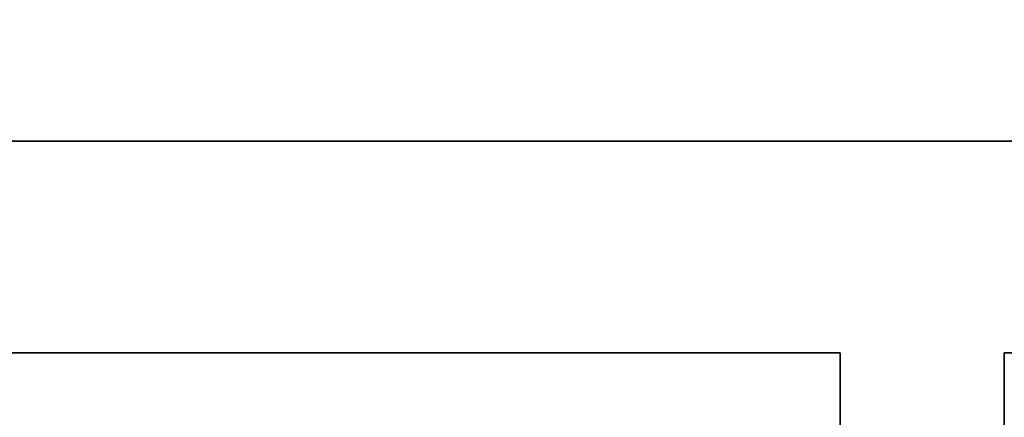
# Model space of a CAD drawing. Extents: x -1299 to -1246.9, y 2743.7 to 2747.9.
# Tile 229 of 256: x -1265.0293 to -1264.9921, y 2746.926 to 2746.941. Entities that reach past the tile are written whole.
import ezdxf

# ---------------------------------------------------------------- set-up
doc = ezdxf.new("R2010")
doc.units = 0
doc.header["$LTSCALE"] = 150
doc.header["$MEASUREMENT"] = 0
doc.layers.add('3DFACE_BOLT', color=7, linetype='CONTINUOUS')
doc.layers.add('3DFACE_SHAPE', color=7, linetype='CONTINUOUS')

msp = doc.modelspace()

# ---------------------------------------------------------------- linework, layer by layer
at = {"layer": '3DFACE_BOLT', "color": 1}
for points, invisible_edges in [([(-1265.027827, 2746.928449, 0.065528), (-1265.028219, 2746.928449, 0.068), (-1265.027827, 2746.978449, 0.065528)], 14), ([(-1265.027827, 2746.978449, 0.065528), (-1265.028219, 2746.928449, 0.068), (-1265.028219, 2746.978449, 0.068)], 3), ([(-1265.028219, 2746.928449, 0.068), (-1265.027827, 2746.928449, 0.070472), (-1265.028219, 2746.978449, 0.068)], 14), ([(-1265.028219, 2746.978449, 0.068), (-1265.027827, 2746.928449, 0.070472), (-1265.027827, 2746.978449, 0.070472)], 3), ([(-1265.027827, 2746.928449, 0.135528), (-1265.028219, 2746.928449, 0.138), (-1265.027827, 2746.978449, 0.135528)], 14), ([(-1265.027827, 2746.978449, 0.135528), (-1265.028219, 2746.928449, 0.138), (-1265.028219, 2746.978449, 0.138)], 3), ([(-1265.028219, 2746.928449, 0.138), (-1265.027827, 2746.928449, 0.140472), (-1265.028219, 2746.978449, 0.138)], 14), ([(-1265.028219, 2746.978449, 0.138), (-1265.027827, 2746.928449, 0.140472), (-1265.027827, 2746.978449, 0.140472)], 3), ([(-1265.026691, 2746.928449, 0.063298), (-1265.027827, 2746.928449, 0.065528), (-1265.026691, 2746.978449, 0.063298)], 14), ([(-1265.026691, 2746.978449, 0.063298), (-1265.027827, 2746.928449, 0.065528), (-1265.027827, 2746.978449, 0.065528)], 3), ([(-1265.027827, 2746.928449, 0.070472), (-1265.026691, 2746.928449, 0.072702), (-1265.027827, 2746.978449, 0.070472)], 14), ([(-1265.027827, 2746.978449, 0.070472), (-1265.026691, 2746.928449, 0.072702), (-1265.026691, 2746.978449, 0.072702)], 3), ([(-1265.026691, 2746.928449, 0.133298), (-1265.027827, 2746.928449, 0.135528), (-1265.026691, 2746.978449, 0.133298)], 14), ([(-1265.026691, 2746.978449, 0.133298), (-1265.027827, 2746.928449, 0.135528), (-1265.027827, 2746.978449, 0.135528)], 3), ([(-1265.027827, 2746.928449, 0.140472), (-1265.026691, 2746.928449, 0.142702), (-1265.027827, 2746.978449, 0.140472)], 14), ([(-1265.027827, 2746.978449, 0.140472), (-1265.026691, 2746.928449, 0.142702), (-1265.026691, 2746.978449, 0.142702)], 3), ([(-1265.024921, 2746.928449, 0.061528), (-1265.026691, 2746.928449, 0.063298), (-1265.024921, 2746.978449, 0.061528)], 14), ([(-1265.024921, 2746.978449, 0.061528), (-1265.026691, 2746.928449, 0.063298), (-1265.026691, 2746.978449, 0.063298)], 3), ([(-1265.026691, 2746.928449, 0.072702), (-1265.024921, 2746.928449, 0.074472), (-1265.026691, 2746.978449, 0.072702)], 14), ([(-1265.026691, 2746.978449, 0.072702), (-1265.024921, 2746.928449, 0.074472), (-1265.024921, 2746.978449, 0.074472)], 3), ([(-1265.024921, 2746.928449, 0.131528), (-1265.026691, 2746.928449, 0.133298), (-1265.024921, 2746.978449, 0.131528)], 14), ([(-1265.024921, 2746.978449, 0.131528), (-1265.026691, 2746.928449, 0.133298), (-1265.026691, 2746.978449, 0.133298)], 3), ([(-1265.026691, 2746.928449, 0.142702), (-1265.024921, 2746.928449, 0.144472), (-1265.026691, 2746.978449, 0.142702)], 14), ([(-1265.026691, 2746.978449, 0.142702), (-1265.024921, 2746.928449, 0.144472), (-1265.024921, 2746.978449, 0.144472)], 3), ([(-1265.022691, 2746.928449, 0.060392), (-1265.024921, 2746.928449, 0.061528), (-1265.022691, 2746.978449, 0.060392)], 14), ([(-1265.022691, 2746.978449, 0.060392), (-1265.024921, 2746.928449, 0.061528), (-1265.024921, 2746.978449, 0.061528)], 3), ([(-1265.024921, 2746.928449, 0.074472), (-1265.022691, 2746.928449, 0.075608), (-1265.024921, 2746.978449, 0.074472)], 14), ([(-1265.024921, 2746.978449, 0.074472), (-1265.022691, 2746.928449, 0.075608), (-1265.022691, 2746.978449, 0.075608)], 3), ([(-1265.022691, 2746.928449, 0.130392), (-1265.024921, 2746.928449, 0.131528), (-1265.022691, 2746.978449, 0.130392)], 14), ([(-1265.022691, 2746.978449, 0.130392), (-1265.024921, 2746.928449, 0.131528), (-1265.024921, 2746.978449, 0.131528)], 3), ([(-1265.024921, 2746.928449, 0.144472), (-1265.022691, 2746.928449, 0.145608), (-1265.024921, 2746.978449, 0.144472)], 14), ([(-1265.024921, 2746.978449, 0.144472), (-1265.022691, 2746.928449, 0.145608), (-1265.022691, 2746.978449, 0.145608)], 3), ([(-1265.020219, 2746.928449, 0.06), (-1265.022691, 2746.928449, 0.060392), (-1265.020219, 2746.978449, 0.06)], 14), ([(-1265.020219, 2746.978449, 0.06), (-1265.022691, 2746.928449, 0.060392), (-1265.022691, 2746.978449, 0.060392)], 3), ([(-1265.022691, 2746.928449, 0.075608), (-1265.020219, 2746.928449, 0.076), (-1265.022691, 2746.978449, 0.075608)], 14), ([(-1265.022691, 2746.978449, 0.075608), (-1265.020219, 2746.928449, 0.076), (-1265.020219, 2746.978449, 0.076)], 3), ([(-1265.020219, 2746.928449, 0.13), (-1265.022691, 2746.928449, 0.130392), (-1265.020219, 2746.978449, 0.13)], 14), ([(-1265.020219, 2746.978449, 0.13), (-1265.022691, 2746.928449, 0.130392), (-1265.022691, 2746.978449, 0.130392)], 3), ([(-1265.022691, 2746.928449, 0.145608), (-1265.020219, 2746.928449, 0.146), (-1265.022691, 2746.978449, 0.145608)], 14), ([(-1265.022691, 2746.978449, 0.145608), (-1265.020219, 2746.928449, 0.146), (-1265.020219, 2746.978449, 0.146)], 3), ([(-1265.017747, 2746.928449, 0.060392), (-1265.020219, 2746.928449, 0.06), (-1265.017747, 2746.978449, 0.060392)], 14), ([(-1265.017747, 2746.978449, 0.060392), (-1265.020219, 2746.928449, 0.06), (-1265.020219, 2746.978449, 0.06)], 3), ([(-1265.020219, 2746.928449, 0.076), (-1265.017747, 2746.928449, 0.075608), (-1265.020219, 2746.978449, 0.076)], 14), ([(-1265.020219, 2746.978449, 0.076), (-1265.017747, 2746.928449, 0.075608), (-1265.017747, 2746.978449, 0.075608)], 3), ([(-1265.017747, 2746.928449, 0.130392), (-1265.020219, 2746.928449, 0.13), (-1265.017747, 2746.978449, 0.130392)], 14), ([(-1265.017747, 2746.978449, 0.130392), (-1265.020219, 2746.928449, 0.13), (-1265.020219, 2746.978449, 0.13)], 3), ([(-1265.020219, 2746.928449, 0.146), (-1265.017747, 2746.928449, 0.145608), (-1265.020219, 2746.978449, 0.146)], 14), ([(-1265.020219, 2746.978449, 0.146), (-1265.017747, 2746.928449, 0.145608), (-1265.017747, 2746.978449, 0.145608)], 3), ([(-1265.015516, 2746.928449, 0.061528), (-1265.017747, 2746.928449, 0.060392), (-1265.015516, 2746.978449, 0.061528)], 14), ([(-1265.015516, 2746.978449, 0.061528), (-1265.017747, 2746.928449, 0.060392), (-1265.017747, 2746.978449, 0.060392)], 3), ([(-1265.017747, 2746.928449, 0.075608), (-1265.015516, 2746.928449, 0.074472), (-1265.017747, 2746.978449, 0.075608)], 14), ([(-1265.017747, 2746.978449, 0.075608), (-1265.015516, 2746.928449, 0.074472), (-1265.015516, 2746.978449, 0.074472)], 3), ([(-1265.015516, 2746.928449, 0.131528), (-1265.017747, 2746.928449, 0.130392), (-1265.015516, 2746.978449, 0.131528)], 14), ([(-1265.015516, 2746.978449, 0.131528), (-1265.017747, 2746.928449, 0.130392), (-1265.017747, 2746.978449, 0.130392)], 3), ([(-1265.017747, 2746.928449, 0.145608), (-1265.015516, 2746.928449, 0.144472), (-1265.017747, 2746.978449, 0.145608)], 14), ([(-1265.017747, 2746.978449, 0.145608), (-1265.015516, 2746.928449, 0.144472), (-1265.015516, 2746.978449, 0.144472)], 3), ([(-1265.013747, 2746.928449, 0.063298), (-1265.015516, 2746.928449, 0.061528), (-1265.013747, 2746.978449, 0.063298)], 14), ([(-1265.013747, 2746.978449, 0.063298), (-1265.015516, 2746.928449, 0.061528), (-1265.015516, 2746.978449, 0.061528)], 3), ([(-1265.015516, 2746.928449, 0.074472), (-1265.013747, 2746.928449, 0.072702), (-1265.015516, 2746.978449, 0.074472)], 14), ([(-1265.015516, 2746.978449, 0.074472), (-1265.013747, 2746.928449, 0.072702), (-1265.013747, 2746.978449, 0.072702)], 3), ([(-1265.013747, 2746.928449, 0.133298), (-1265.015516, 2746.928449, 0.131528), (-1265.013747, 2746.978449, 0.133298)], 14), ([(-1265.013747, 2746.978449, 0.133298), (-1265.015516, 2746.928449, 0.131528), (-1265.015516, 2746.978449, 0.131528)], 3), ([(-1265.015516, 2746.928449, 0.144472), (-1265.013747, 2746.928449, 0.142702), (-1265.015516, 2746.978449, 0.144472)], 14), ([(-1265.015516, 2746.978449, 0.144472), (-1265.013747, 2746.928449, 0.142702), (-1265.013747, 2746.978449, 0.142702)], 3), ([(-1265.01261, 2746.928449, 0.065528), (-1265.013747, 2746.928449, 0.063298), (-1265.01261, 2746.978449, 0.065528)], 14), ([(-1265.01261, 2746.978449, 0.065528), (-1265.013747, 2746.928449, 0.063298), (-1265.013747, 2746.978449, 0.063298)], 3), ([(-1265.013747, 2746.928449, 0.072702), (-1265.01261, 2746.928449, 0.070472), (-1265.013747, 2746.978449, 0.072702)], 14), ([(-1265.013747, 2746.978449, 0.072702), (-1265.01261, 2746.928449, 0.070472), (-1265.01261, 2746.978449, 0.070472)], 3), ([(-1265.01261, 2746.928449, 0.135528), (-1265.013747, 2746.928449, 0.133298), (-1265.01261, 2746.978449, 0.135528)], 14), ([(-1265.01261, 2746.978449, 0.135528), (-1265.013747, 2746.928449, 0.133298), (-1265.013747, 2746.978449, 0.133298)], 3), ([(-1265.013747, 2746.928449, 0.142702), (-1265.01261, 2746.928449, 0.140472), (-1265.013747, 2746.978449, 0.142702)], 14), ([(-1265.013747, 2746.978449, 0.142702), (-1265.01261, 2746.928449, 0.140472), (-1265.01261, 2746.978449, 0.140472)], 3), ([(-1265.012219, 2746.928449, 0.068), (-1265.01261, 2746.928449, 0.065528), (-1265.012219, 2746.978449, 0.068)], 14), ([(-1265.012219, 2746.978449, 0.068), (-1265.01261, 2746.928449, 0.065528), (-1265.01261, 2746.978449, 0.065528)], 3), ([(-1265.01261, 2746.928449, 0.070472), (-1265.012219, 2746.928449, 0.068), (-1265.01261, 2746.978449, 0.070472)], 14), ([(-1265.01261, 2746.978449, 0.070472), (-1265.012219, 2746.928449, 0.068), (-1265.012219, 2746.978449, 0.068)], 3), ([(-1265.012219, 2746.928449, 0.138), (-1265.01261, 2746.928449, 0.135528), (-1265.012219, 2746.978449, 0.138)], 14), ([(-1265.012219, 2746.978449, 0.138), (-1265.01261, 2746.928449, 0.135528), (-1265.01261, 2746.978449, 0.135528)], 3), ([(-1265.01261, 2746.928449, 0.140472), (-1265.012219, 2746.928449, 0.138), (-1265.01261, 2746.978449, 0.140472)], 14), ([(-1265.01261, 2746.978449, 0.140472), (-1265.012219, 2746.928449, 0.138), (-1265.012219, 2746.978449, 0.138)], 3), ([(-1265.026906, 2746.918449, 0.056417), (-1265.033594, 2746.918449, 0.068), (-1265.026906, 2746.928449, 0.056417)], 14), ([(-1265.026906, 2746.928449, 0.056417), (-1265.033594, 2746.918449, 0.068), (-1265.033594, 2746.928449, 0.068)], 3), ([(-1265.033594, 2746.918449, 0.068), (-1265.026906, 2746.918449, 0.079583), (-1265.033594, 2746.928449, 0.068)], 14), ([(-1265.033594, 2746.928449, 0.068), (-1265.026906, 2746.918449, 0.079583), (-1265.026906, 2746.928449, 0.079583)], 3), ([(-1265.026906, 2746.928449, 0.056417), (-1265.033594, 2746.928449, 0.068), (-1265.026906, 2746.928449, 0.079583)], 12), ([(-1265.026906, 2746.918449, 0.126417), (-1265.033594, 2746.918449, 0.138), (-1265.026906, 2746.928449, 0.126417)], 14), ([(-1265.026906, 2746.928449, 0.126417), (-1265.033594, 2746.918449, 0.138), (-1265.033594, 2746.928449, 0.138)], 3), ([(-1265.033594, 2746.918449, 0.138), (-1265.026906, 2746.918449, 0.149583), (-1265.033594, 2746.928449, 0.138)], 14), ([(-1265.033594, 2746.928449, 0.138), (-1265.026906, 2746.918449, 0.149583), (-1265.026906, 2746.928449, 0.149583)], 3), ([(-1265.026906, 2746.928449, 0.126417), (-1265.033594, 2746.928449, 0.138), (-1265.026906, 2746.928449, 0.149583)], 12), ([(-1265.027827, 2746.928449, 0.070472), (-1265.028219, 2746.928449, 0.068), (-1265.027827, 2746.928449, 0.065528)], 12), ([(-1265.027827, 2746.928449, 0.140472), (-1265.028219, 2746.928449, 0.138), (-1265.027827, 2746.928449, 0.135528)], 12), ([(-1265.026691, 2746.928449, 0.072702), (-1265.027827, 2746.928449, 0.070472), (-1265.026691, 2746.928449, 0.063298)], 14), ([(-1265.026691, 2746.928449, 0.063298), (-1265.027827, 2746.928449, 0.070472), (-1265.027827, 2746.928449, 0.065528)], 3), ([(-1265.026691, 2746.928449, 0.142702), (-1265.027827, 2746.928449, 0.140472), (-1265.026691, 2746.928449, 0.133298)], 14), ([(-1265.026691, 2746.928449, 0.133298), (-1265.027827, 2746.928449, 0.140472), (-1265.027827, 2746.928449, 0.135528)], 3), ([(-1265.013531, 2746.918449, 0.056417), (-1265.026906, 2746.918449, 0.056417), (-1265.013531, 2746.928449, 0.056417)], 14), ([(-1265.013531, 2746.928449, 0.056417), (-1265.026906, 2746.918449, 0.056417), (-1265.026906, 2746.928449, 0.056417)], 3), ([(-1265.026906, 2746.918449, 0.079583), (-1265.013531, 2746.918449, 0.079583), (-1265.026906, 2746.928449, 0.079583)], 14), ([(-1265.026906, 2746.928449, 0.079583), (-1265.013531, 2746.918449, 0.079583), (-1265.013531, 2746.928449, 0.079583)], 3), ([(-1265.013531, 2746.928449, 0.056417), (-1265.026906, 2746.928449, 0.056417), (-1265.013531, 2746.928449, 0.079583)], 14), ([(-1265.013531, 2746.928449, 0.079583), (-1265.026906, 2746.928449, 0.056417), (-1265.026906, 2746.928449, 0.079583)], 3), ([(-1265.013531, 2746.918449, 0.126417), (-1265.026906, 2746.918449, 0.126417), (-1265.013531, 2746.928449, 0.126417)], 14), ([(-1265.013531, 2746.928449, 0.126417), (-1265.026906, 2746.918449, 0.126417), (-1265.026906, 2746.928449, 0.126417)], 3), ([(-1265.026906, 2746.918449, 0.149583), (-1265.013531, 2746.918449, 0.149583), (-1265.026906, 2746.928449, 0.149583)], 14), ([(-1265.026906, 2746.928449, 0.149583), (-1265.013531, 2746.918449, 0.149583), (-1265.013531, 2746.928449, 0.149583)], 3), ([(-1265.013531, 2746.928449, 0.126417), (-1265.026906, 2746.928449, 0.126417), (-1265.013531, 2746.928449, 0.149583)], 14), ([(-1265.013531, 2746.928449, 0.149583), (-1265.026906, 2746.928449, 0.126417), (-1265.026906, 2746.928449, 0.149583)], 3), ([(-1265.024921, 2746.928449, 0.074472), (-1265.026691, 2746.928449, 0.072702), (-1265.024921, 2746.928449, 0.061528)], 14), ([(-1265.024921, 2746.928449, 0.061528), (-1265.026691, 2746.928449, 0.072702), (-1265.026691, 2746.928449, 0.063298)], 3), ([(-1265.024921, 2746.928449, 0.144472), (-1265.026691, 2746.928449, 0.142702), (-1265.024921, 2746.928449, 0.131528)], 14), ([(-1265.024921, 2746.928449, 0.131528), (-1265.026691, 2746.928449, 0.142702), (-1265.026691, 2746.928449, 0.133298)], 3), ([(-1265.022691, 2746.928449, 0.075608), (-1265.024921, 2746.928449, 0.074472), (-1265.022691, 2746.928449, 0.060392)], 14), ([(-1265.022691, 2746.928449, 0.060392), (-1265.024921, 2746.928449, 0.074472), (-1265.024921, 2746.928449, 0.061528)], 3), ([(-1265.022691, 2746.928449, 0.145608), (-1265.024921, 2746.928449, 0.144472), (-1265.022691, 2746.928449, 0.130392)], 14), ([(-1265.022691, 2746.928449, 0.130392), (-1265.024921, 2746.928449, 0.144472), (-1265.024921, 2746.928449, 0.131528)], 3), ([(-1265.020219, 2746.928449, 0.076), (-1265.022691, 2746.928449, 0.075608), (-1265.020219, 2746.928449, 0.06)], 14), ([(-1265.020219, 2746.928449, 0.06), (-1265.022691, 2746.928449, 0.075608), (-1265.022691, 2746.928449, 0.060392)], 3), ([(-1265.020219, 2746.928449, 0.146), (-1265.022691, 2746.928449, 0.145608), (-1265.020219, 2746.928449, 0.13)], 14), ([(-1265.020219, 2746.928449, 0.13), (-1265.022691, 2746.928449, 0.145608), (-1265.022691, 2746.928449, 0.130392)], 3), ([(-1265.017747, 2746.928449, 0.075608), (-1265.020219, 2746.928449, 0.076), (-1265.017747, 2746.928449, 0.060392)], 14), ([(-1265.017747, 2746.928449, 0.060392), (-1265.020219, 2746.928449, 0.076), (-1265.020219, 2746.928449, 0.06)], 3), ([(-1265.017747, 2746.928449, 0.145608), (-1265.020219, 2746.928449, 0.146), (-1265.017747, 2746.928449, 0.130392)], 14), ([(-1265.017747, 2746.928449, 0.130392), (-1265.020219, 2746.928449, 0.146), (-1265.020219, 2746.928449, 0.13)], 3), ([(-1265.015516, 2746.928449, 0.074472), (-1265.017747, 2746.928449, 0.075608), (-1265.015516, 2746.928449, 0.061528)], 14), ([(-1265.015516, 2746.928449, 0.061528), (-1265.017747, 2746.928449, 0.075608), (-1265.017747, 2746.928449, 0.060392)], 3), ([(-1265.015516, 2746.928449, 0.144472), (-1265.017747, 2746.928449, 0.145608), (-1265.015516, 2746.928449, 0.131528)], 14), ([(-1265.015516, 2746.928449, 0.131528), (-1265.017747, 2746.928449, 0.145608), (-1265.017747, 2746.928449, 0.130392)], 3), ([(-1265.013747, 2746.928449, 0.072702), (-1265.015516, 2746.928449, 0.074472), (-1265.013747, 2746.928449, 0.063298)], 14), ([(-1265.013747, 2746.928449, 0.063298), (-1265.015516, 2746.928449, 0.074472), (-1265.015516, 2746.928449, 0.061528)], 3), ([(-1265.013747, 2746.928449, 0.142702), (-1265.015516, 2746.928449, 0.144472), (-1265.013747, 2746.928449, 0.133298)], 14), ([(-1265.013747, 2746.928449, 0.133298), (-1265.015516, 2746.928449, 0.144472), (-1265.015516, 2746.928449, 0.131528)], 3), ([(-1265.01261, 2746.928449, 0.070472), (-1265.013747, 2746.928449, 0.072702), (-1265.01261, 2746.928449, 0.065528)], 14), ([(-1265.01261, 2746.928449, 0.065528), (-1265.013747, 2746.928449, 0.072702), (-1265.013747, 2746.928449, 0.063298)], 3), ([(-1265.01261, 2746.928449, 0.140472), (-1265.013747, 2746.928449, 0.142702), (-1265.01261, 2746.928449, 0.135528)], 14), ([(-1265.01261, 2746.928449, 0.135528), (-1265.013747, 2746.928449, 0.142702), (-1265.013747, 2746.928449, 0.133298)], 3), ([(-1265.006844, 2746.918449, 0.068), (-1265.013531, 2746.918449, 0.056417), (-1265.006844, 2746.928449, 0.068)], 14), ([(-1265.006844, 2746.928449, 0.068), (-1265.013531, 2746.918449, 0.056417), (-1265.013531, 2746.928449, 0.056417)], 3), ([(-1265.013531, 2746.918449, 0.079583), (-1265.006844, 2746.918449, 0.068), (-1265.013531, 2746.928449, 0.079583)], 14), ([(-1265.013531, 2746.928449, 0.079583), (-1265.006844, 2746.918449, 0.068), (-1265.006844, 2746.928449, 0.068)], 3), ([(-1265.006844, 2746.928449, 0.068), (-1265.013531, 2746.928449, 0.056417), (-1265.013531, 2746.928449, 0.079583)], 2), ([(-1265.006844, 2746.918449, 0.138), (-1265.013531, 2746.918449, 0.126417), (-1265.006844, 2746.928449, 0.138)], 14), ([(-1265.006844, 2746.928449, 0.138), (-1265.013531, 2746.918449, 0.126417), (-1265.013531, 2746.928449, 0.126417)], 3), ([(-1265.013531, 2746.918449, 0.149583), (-1265.006844, 2746.918449, 0.138), (-1265.013531, 2746.928449, 0.149583)], 14), ([(-1265.013531, 2746.928449, 0.149583), (-1265.006844, 2746.918449, 0.138), (-1265.006844, 2746.928449, 0.138)], 3), ([(-1265.006844, 2746.928449, 0.138), (-1265.013531, 2746.928449, 0.126417), (-1265.013531, 2746.928449, 0.149583)], 2), ([(-1265.012219, 2746.928449, 0.068), (-1265.01261, 2746.928449, 0.070472), (-1265.01261, 2746.928449, 0.065528)], 2), ([(-1265.012219, 2746.928449, 0.138), (-1265.01261, 2746.928449, 0.140472), (-1265.01261, 2746.928449, 0.135528)], 2)]:
    msp.add_3dface(points, dxfattribs=dict(at, invisible_edges=invisible_edges))
at = {"layer": '3DFACE_SHAPE', "color": 13}
for points, invisible_edges in [([(-1265.020219, 2746.936449, 0.206), (-1265.026229, 2746.936449, 0.14401), (-1265.046219, 2746.936449, 0.206)], 15), ([(-1265.026229, 2746.936449, 0.14401), (-1265.028719, 2746.936449, 0.138), (-1265.046219, 2746.936449, 0.206)], 14), ([(-1265.046219, 2746.936449, 0.206), (-1265.028719, 2746.936449, 0.138), (-1265.046219, 2746.936449, -2.8)], 3), ([(-1265.028719, 2746.936449, 0.068), (-1265.046219, 2746.936449, -2.8), (-1265.028719, 2746.936449, 0.138)], 15), ([(-1265.028719, 2746.936449, 0.068), (-1265.026229, 2746.936449, 0.06199), (-1265.046219, 2746.936449, -2.8)], 14), ([(-1265.026229, 2746.936449, 0.06199), (-1265.020219, 2746.936449, 0.0595), (-1265.046219, 2746.936449, -2.8)], 14), ([(-1265.014208, 2746.936449, 0.06199), (-1265.046219, 2746.936449, -2.8), (-1265.020219, 2746.936449, 0.0595)], 3), ([(-1264.970219, 2746.936449, 0.0595), (-1265.046219, 2746.936449, -2.8), (-1265.014208, 2746.936449, 0.06199)], 15), ([(-1264.944219, 2746.936449, -2.8), (-1265.046219, 2746.936449, -2.8), (-1264.970219, 2746.936449, 0.0595)], 14), ([(-1265.046219, 2746.928449, 0.206), (-1264.998319, 2746.928449, 0.206), (-1265.046219, 2746.936449, 0.206)], 2), ([(-1264.998319, 2746.928449, 0.206), (-1264.992119, 2746.928449, 0.206), (-1265.046219, 2746.936449, 0.206)], 15), ([(-1265.046219, 2746.936449, 0.206), (-1264.992119, 2746.928449, 0.206), (-1265.020219, 2746.936449, 0.206)], 3), ([(-1265.046219, 2746.928449, -2.8), (-1265.046219, 2746.936449, -2.8), (-1264.998319, 2746.928449, -2.8)], 2), ([(-1265.046219, 2746.936449, -2.8), (-1264.944219, 2746.936449, -2.8), (-1264.998319, 2746.928449, -2.8)], 14), ([(-1265.026229, 2746.936449, 0.07401), (-1265.028719, 2746.936449, 0.068), (-1265.026229, 2746.936449, 0.13199)], 14), ([(-1265.026229, 2746.936449, 0.13199), (-1265.028719, 2746.936449, 0.068), (-1265.028719, 2746.936449, 0.138)], 3), ([(-1265.026229, 2746.928449, 0.06199), (-1265.026229, 2746.936449, 0.06199), (-1265.028719, 2746.928449, 0.068)], 3), ([(-1265.026229, 2746.936449, 0.06199), (-1265.028719, 2746.936449, 0.068), (-1265.028719, 2746.928449, 0.068)], 14), ([(-1265.028719, 2746.928449, 0.068), (-1265.028719, 2746.936449, 0.068), (-1265.026229, 2746.928449, 0.07401)], 3), ([(-1265.028719, 2746.936449, 0.068), (-1265.026229, 2746.936449, 0.07401), (-1265.026229, 2746.928449, 0.07401)], 14), ([(-1265.026229, 2746.928449, 0.13199), (-1265.026229, 2746.936449, 0.13199), (-1265.028719, 2746.928449, 0.138)], 3), ([(-1265.026229, 2746.936449, 0.13199), (-1265.028719, 2746.936449, 0.138), (-1265.028719, 2746.928449, 0.138)], 14), ([(-1265.028719, 2746.928449, 0.138), (-1265.028719, 2746.936449, 0.138), (-1265.026229, 2746.928449, 0.14401)], 3), ([(-1265.028719, 2746.936449, 0.138), (-1265.026229, 2746.936449, 0.14401), (-1265.026229, 2746.928449, 0.14401)], 14), ([(-1265.020219, 2746.936449, 0.1465), (-1265.026229, 2746.936449, 0.14401), (-1265.020219, 2746.936449, 0.206)], 14), ([(-1265.026229, 2746.936449, 0.13199), (-1265.020219, 2746.936449, 0.1295), (-1265.026229, 2746.936449, 0.07401)], 14), ([(-1265.020219, 2746.936449, 0.1295), (-1265.020219, 2746.936449, 0.0765), (-1265.026229, 2746.936449, 0.07401)], 13), ([(-1265.020219, 2746.928449, 0.0595), (-1265.020219, 2746.936449, 0.0595), (-1265.026229, 2746.928449, 0.06199)], 3), ([(-1265.020219, 2746.936449, 0.0595), (-1265.026229, 2746.936449, 0.06199), (-1265.026229, 2746.928449, 0.06199)], 14), ([(-1265.026229, 2746.928449, 0.07401), (-1265.026229, 2746.936449, 0.07401), (-1265.020219, 2746.928449, 0.0765)], 3), ([(-1265.026229, 2746.936449, 0.07401), (-1265.020219, 2746.936449, 0.0765), (-1265.020219, 2746.928449, 0.0765)], 14), ([(-1265.020219, 2746.928449, 0.1295), (-1265.020219, 2746.936449, 0.1295), (-1265.026229, 2746.928449, 0.13199)], 3), ([(-1265.020219, 2746.936449, 0.1295), (-1265.026229, 2746.936449, 0.13199), (-1265.026229, 2746.928449, 0.13199)], 14), ([(-1265.026229, 2746.928449, 0.14401), (-1265.026229, 2746.936449, 0.14401), (-1265.020219, 2746.928449, 0.1465)], 3), ([(-1265.026229, 2746.936449, 0.14401), (-1265.020219, 2746.936449, 0.1465), (-1265.020219, 2746.928449, 0.1465)], 14), ([(-1265.014208, 2746.936449, 0.14401), (-1265.020219, 2746.936449, 0.1465), (-1264.976229, 2746.936449, 0.14401)], 14), ([(-1265.020219, 2746.936449, 0.1465), (-1265.020219, 2746.936449, 0.206), (-1264.976229, 2746.936449, 0.14401)], 15), ([(-1264.976229, 2746.936449, 0.14401), (-1265.020219, 2746.936449, 0.206), (-1264.970219, 2746.936449, 0.1465)], 3), ([(-1265.020219, 2746.936449, 0.206), (-1264.970219, 2746.936449, 0.206), (-1264.970219, 2746.936449, 0.1465)], 14), ([(-1265.014208, 2746.936449, 0.07401), (-1265.020219, 2746.936449, 0.0765), (-1265.014208, 2746.936449, 0.13199)], 14), ([(-1265.020219, 2746.936449, 0.0765), (-1265.020219, 2746.936449, 0.1295), (-1265.014208, 2746.936449, 0.13199)], 13), ([(-1265.014208, 2746.928449, 0.06199), (-1265.014208, 2746.936449, 0.06199), (-1265.020219, 2746.928449, 0.0595)], 3), ([(-1265.014208, 2746.936449, 0.06199), (-1265.020219, 2746.936449, 0.0595), (-1265.020219, 2746.928449, 0.0595)], 14), ([(-1265.020219, 2746.928449, 0.0765), (-1265.020219, 2746.936449, 0.0765), (-1265.014208, 2746.928449, 0.07401)], 3), ([(-1265.020219, 2746.936449, 0.0765), (-1265.014208, 2746.936449, 0.07401), (-1265.014208, 2746.928449, 0.07401)], 14), ([(-1265.014208, 2746.928449, 0.13199), (-1265.014208, 2746.936449, 0.13199), (-1265.020219, 2746.928449, 0.1295)], 3), ([(-1265.014208, 2746.936449, 0.13199), (-1265.020219, 2746.936449, 0.1295), (-1265.020219, 2746.928449, 0.1295)], 14), ([(-1265.020219, 2746.928449, 0.1465), (-1265.020219, 2746.936449, 0.1465), (-1265.014208, 2746.928449, 0.14401)], 3), ([(-1265.020219, 2746.936449, 0.1465), (-1265.014208, 2746.936449, 0.14401), (-1265.014208, 2746.928449, 0.14401)], 14), ([(-1264.970219, 2746.936449, 0.206), (-1265.020219, 2746.936449, 0.206), (-1264.944219, 2746.928449, 0.206)], 14), ([(-1264.992119, 2746.928449, 0.206), (-1264.944219, 2746.928449, 0.206), (-1265.020219, 2746.936449, 0.206)], 14), ([(-1265.011719, 2746.936449, 0.068), (-1264.970219, 2746.936449, 0.0595), (-1265.014208, 2746.936449, 0.06199)], 3), ([(-1265.011719, 2746.936449, 0.068), (-1265.014208, 2746.936449, 0.07401), (-1264.978719, 2746.936449, 0.138)], 14), ([(-1264.978719, 2746.936449, 0.138), (-1265.014208, 2746.936449, 0.07401), (-1265.011719, 2746.936449, 0.138)], 15), ([(-1265.014208, 2746.936449, 0.07401), (-1265.014208, 2746.936449, 0.13199), (-1265.011719, 2746.936449, 0.138)], 13), ([(-1264.976229, 2746.936449, 0.14401), (-1264.978719, 2746.936449, 0.138), (-1265.014208, 2746.936449, 0.14401)], 14), ([(-1264.978719, 2746.936449, 0.138), (-1265.011719, 2746.936449, 0.138), (-1265.014208, 2746.936449, 0.14401)], 13), ([(-1265.014208, 2746.928449, 0.07401), (-1265.014208, 2746.936449, 0.07401), (-1265.011719, 2746.928449, 0.068)], 3), ([(-1265.014208, 2746.936449, 0.07401), (-1265.011719, 2746.936449, 0.068), (-1265.011719, 2746.928449, 0.068)], 14), ([(-1265.011719, 2746.928449, 0.068), (-1265.011719, 2746.936449, 0.068), (-1265.014208, 2746.928449, 0.06199)], 3), ([(-1265.011719, 2746.936449, 0.068), (-1265.014208, 2746.936449, 0.06199), (-1265.014208, 2746.928449, 0.06199)], 14), ([(-1265.014208, 2746.928449, 0.14401), (-1265.014208, 2746.936449, 0.14401), (-1265.011719, 2746.928449, 0.138)], 3), ([(-1265.014208, 2746.936449, 0.14401), (-1265.011719, 2746.936449, 0.138), (-1265.011719, 2746.928449, 0.138)], 14), ([(-1265.011719, 2746.928449, 0.138), (-1265.011719, 2746.936449, 0.138), (-1265.014208, 2746.928449, 0.13199)], 3), ([(-1265.011719, 2746.936449, 0.138), (-1265.014208, 2746.936449, 0.13199), (-1265.014208, 2746.928449, 0.13199)], 14), ([(-1264.978719, 2746.936449, 0.068), (-1264.976229, 2746.936449, 0.06199), (-1265.011719, 2746.936449, 0.068)], 14), ([(-1264.976229, 2746.936449, 0.06199), (-1264.970219, 2746.936449, 0.0595), (-1265.011719, 2746.936449, 0.068)], 14), ([(-1264.976229, 2746.936449, 0.13199), (-1264.978719, 2746.936449, 0.068), (-1265.011719, 2746.936449, 0.068)], 15), ([(-1264.976229, 2746.936449, 0.13199), (-1265.011719, 2746.936449, 0.068), (-1264.978719, 2746.936449, 0.138)], 3), ([(-1264.998319, 2746.928449, -2.8), (-1264.944219, 2746.936449, -2.8), (-1264.992119, 2746.928449, -2.8)], 15), ([(-1264.944219, 2746.936449, -2.8), (-1264.944219, 2746.928449, -2.8), (-1264.992119, 2746.928449, -2.8)], 12), ([(-1265.028719, 2746.928449, 0.138), (-1265.026229, 2746.928449, 0.14401), (-1265.046219, 2746.928449, 0.138)], 14), ([(-1265.026229, 2746.928449, 0.14401), (-1265.020219, 2746.928449, 0.1465), (-1265.046219, 2746.928449, 0.138)], 14), ([(-1265.046219, 2746.928449, 0.138), (-1265.020219, 2746.928449, 0.1465), (-1265.046219, 2746.928449, 0.206)], 15), ([(-1265.020219, 2746.928449, 0.1465), (-1265.014208, 2746.928449, 0.14401), (-1265.046219, 2746.928449, 0.206)], 14), ([(-1265.046219, 2746.928449, 0.206), (-1265.014208, 2746.928449, 0.14401), (-1264.998319, 2746.928449, 0.206)], 3), ([(-1265.028719, 2746.928449, 0.138), (-1265.046219, 2746.928449, 0.138), (-1265.026229, 2746.928449, 0.07401)], 15), ([(-1265.026229, 2746.928449, 0.07401), (-1265.046219, 2746.928449, 0.138), (-1265.028719, 2746.928449, 0.068)], 3), ([(-1265.046219, 2746.928449, 0.138), (-1265.046219, 2746.928449, 0.068), (-1265.028719, 2746.928449, 0.068)], 14), ([(-1265.028719, 2746.928449, 0.068), (-1265.046219, 2746.928449, 0.068), (-1265.026229, 2746.928449, 0.06199)], 3), ([(-1265.046219, 2746.928449, 0.068), (-1265.046219, 2746.928449, -2.8), (-1265.026229, 2746.928449, 0.06199)], 14), ([(-1265.026229, 2746.928449, 0.06199), (-1265.046219, 2746.928449, -2.8), (-1264.998319, 2746.928449, -2.8)], 13), ([(-1265.026229, 2746.928449, 0.13199), (-1265.028719, 2746.928449, 0.138), (-1265.026229, 2746.928449, 0.07401)], 14), ([(-1265.026229, 2746.928449, 0.07401), (-1265.020219, 2746.928449, 0.0765), (-1265.026229, 2746.928449, 0.13199)], 14), ([(-1265.020219, 2746.928449, 0.0765), (-1265.020219, 2746.928449, 0.1295), (-1265.026229, 2746.928449, 0.13199)], 13), ([(-1264.998319, 2746.928449, -2.8), (-1265.020219, 2746.928449, 0.0595), (-1265.026229, 2746.928449, 0.06199)], 13), ([(-1265.014208, 2746.928449, 0.13199), (-1265.020219, 2746.928449, 0.1295), (-1265.014208, 2746.928449, 0.07401)], 14), ([(-1265.014208, 2746.928449, 0.07401), (-1265.020219, 2746.928449, 0.1295), (-1265.020219, 2746.928449, 0.0765)], 3), ([(-1264.998319, 2746.928449, -2.8), (-1265.014208, 2746.928449, 0.06199), (-1265.020219, 2746.928449, 0.0595)], 13), ([(-1265.014208, 2746.928449, 0.14401), (-1265.011719, 2746.928449, 0.138), (-1264.998319, 2746.928449, 0.206)], 14), ([(-1265.011719, 2746.928449, 0.138), (-1265.014208, 2746.928449, 0.07401), (-1265.011719, 2746.928449, 0.068)], 13), ([(-1265.011719, 2746.928449, 0.138), (-1265.014208, 2746.928449, 0.13199), (-1265.014208, 2746.928449, 0.07401)], 14), ([(-1265.011719, 2746.928449, 0.068), (-1265.014208, 2746.928449, 0.06199), (-1264.998319, 2746.928449, -2.8)], 14), ([(-1264.998319, 2746.928449, 0.206), (-1265.011719, 2746.928449, 0.138), (-1265.011719, 2746.928449, 0.068)], 15), ([(-1264.998319, 2746.928449, 0.206), (-1265.011719, 2746.928449, 0.068), (-1264.998319, 2746.928449, -2.8)], 3), ([(-1264.998319, 2746.893449, 0.0595), (-1264.998319, 2746.928449, -2.8), (-1264.998319, 2746.779459, 0.06199)], 15), ([(-1264.998319, 2746.779459, 0.06199), (-1264.998319, 2746.928449, -2.8), (-1264.998319, 2746.773449, 0.0595)], 3), ([(-1264.998319, 2746.928449, -2.8), (-1264.998319, 2746.738449, -2.8), (-1264.998319, 2746.773449, 0.0595)], 14), ([(-1264.998319, 2746.893449, 0.0595), (-1264.998319, 2746.899459, 0.06199), (-1264.998319, 2746.928449, -2.8)], 14), ([(-1264.998319, 2746.899459, 0.06199), (-1264.998319, 2746.901949, 0.068), (-1264.998319, 2746.928449, -2.8)], 14), ([(-1264.998319, 2746.928449, -2.8), (-1264.998319, 2746.901949, 0.068), (-1264.998319, 2746.928449, 0.206)], 3), ([(-1264.998319, 2746.901949, 0.138), (-1264.998319, 2746.928449, 0.206), (-1264.998319, 2746.901949, 0.068)], 15), ([(-1264.998319, 2746.901949, 0.138), (-1264.998319, 2746.899459, 0.14401), (-1264.998319, 2746.928449, 0.206)], 14), ([(-1264.998319, 2746.928449, 0.206), (-1264.998319, 2746.899459, 0.14401), (-1264.998319, 2746.893449, 0.206)], 3), ([(-1264.998319, 2746.928449, 0.206), (-1264.998319, 2746.893449, 0.206), (-1264.992119, 2746.928449, 0.206)], 14), ([(-1264.998319, 2746.893449, 0.206), (-1264.998319, 2746.773449, 0.206), (-1264.992119, 2746.928449, 0.206)], 14), ([(-1264.992119, 2746.928449, 0.206), (-1264.998319, 2746.773449, 0.206), (-1264.992119, 2746.738449, 0.206)], 3), ([(-1264.998319, 2746.738449, -2.8), (-1264.998319, 2746.928449, -2.8), (-1264.992119, 2746.738449, -2.8)], 14), ([(-1264.998319, 2746.928449, -2.8), (-1264.992119, 2746.928449, -2.8), (-1264.992119, 2746.738449, -2.8)], 13), ([(-1264.992119, 2746.738449, 0.206), (-1264.992119, 2746.893449, 0.1465), (-1264.992119, 2746.928449, 0.206)], 3), ([(-1264.992119, 2746.893449, 0.1465), (-1264.992119, 2746.899459, 0.14401), (-1264.992119, 2746.928449, 0.206)], 14), ([(-1264.992119, 2746.928449, 0.206), (-1264.992119, 2746.899459, 0.14401), (-1264.992119, 2746.928449, 0.138)], 3), ([(-1264.992119, 2746.899459, 0.14401), (-1264.992119, 2746.901949, 0.138), (-1264.992119, 2746.928449, 0.138)], 14), ([(-1264.992119, 2746.899459, 0.13199), (-1264.992119, 2746.928449, 0.138), (-1264.992119, 2746.901949, 0.138)], 3), ([(-1264.992119, 2746.901949, 0.068), (-1264.992119, 2746.928449, 0.138), (-1264.992119, 2746.899459, 0.13199)], 15), ([(-1264.992119, 2746.928449, 0.138), (-1264.992119, 2746.901949, 0.068), (-1264.992119, 2746.928449, 0.068)], 3), ([(-1264.992119, 2746.901949, 0.068), (-1264.992119, 2746.899459, 0.06199), (-1264.992119, 2746.928449, 0.068)], 14), ([(-1264.992119, 2746.928449, 0.068), (-1264.992119, 2746.899459, 0.06199), (-1264.992119, 2746.893449, 0.0595)], 13), ([(-1264.992119, 2746.893449, 0.0595), (-1264.992119, 2746.928449, -2.8), (-1264.992119, 2746.928449, 0.068)], 13), ([(-1264.992119, 2746.773449, 0.0595), (-1264.992119, 2746.928449, -2.8), (-1264.992119, 2746.893449, 0.0595)], 15), ([(-1264.992119, 2746.928449, -2.8), (-1264.992119, 2746.773449, 0.0595), (-1264.992119, 2746.767438, 0.06199)], 13), ([(-1264.992119, 2746.767438, 0.06199), (-1264.992119, 2746.738449, -2.8), (-1264.992119, 2746.928449, -2.8)], 13), ([(-1264.978719, 2746.928449, 0.138), (-1264.976229, 2746.928449, 0.14401), (-1264.992119, 2746.928449, 0.138)], 14), ([(-1264.976229, 2746.928449, 0.14401), (-1264.970219, 2746.928449, 0.1465), (-1264.992119, 2746.928449, 0.138)], 14), ([(-1264.992119, 2746.928449, 0.138), (-1264.970219, 2746.928449, 0.1465), (-1264.992119, 2746.928449, 0.206)], 15), ([(-1264.970219, 2746.928449, 0.1465), (-1264.964208, 2746.928449, 0.14401), (-1264.992119, 2746.928449, 0.206)], 14), ([(-1264.992119, 2746.928449, 0.206), (-1264.964208, 2746.928449, 0.14401), (-1264.944219, 2746.928449, 0.206)], 3), ([(-1264.978719, 2746.928449, 0.138), (-1264.992119, 2746.928449, 0.138), (-1264.976229, 2746.928449, 0.07401)], 15), ([(-1264.976229, 2746.928449, 0.07401), (-1264.992119, 2746.928449, 0.138), (-1264.978719, 2746.928449, 0.068)], 3), ([(-1264.992119, 2746.928449, 0.138), (-1264.992119, 2746.928449, 0.068), (-1264.978719, 2746.928449, 0.068)], 14), ([(-1264.978719, 2746.928449, 0.068), (-1264.992119, 2746.928449, 0.068), (-1264.976229, 2746.928449, 0.06199)], 3), ([(-1264.992119, 2746.928449, 0.068), (-1264.992119, 2746.928449, -2.8), (-1264.976229, 2746.928449, 0.06199)], 14), ([(-1264.976229, 2746.928449, 0.06199), (-1264.992119, 2746.928449, -2.8), (-1264.944219, 2746.928449, -2.8)], 13)]:
    msp.add_3dface(points, dxfattribs=dict(at, invisible_edges=invisible_edges))

doc.saveas('drawing.dxf')
